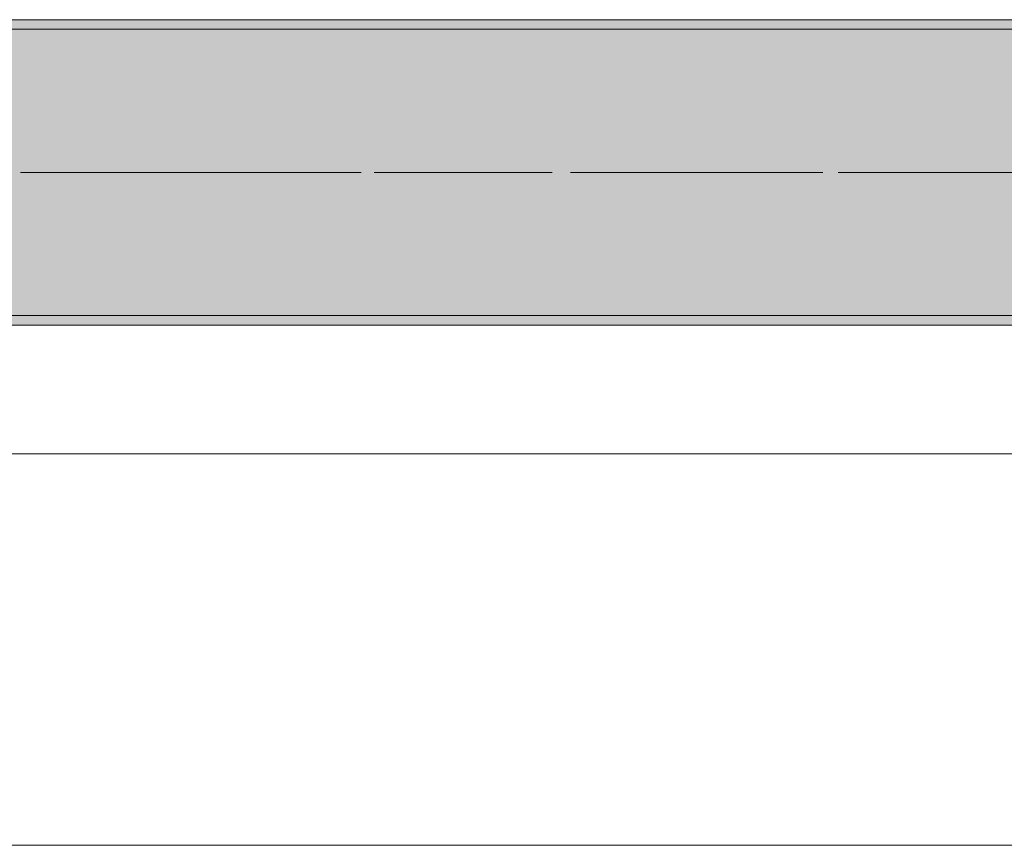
# Model space of a CAD drawing. Header units: metres. Extents: x -3.6 to 84.5, y -11 to 16.8.
# Tile 73 of 256: x 19.722 to 20.754, y -0.155 to 0.71. Entities that reach past the tile are written whole.
import ezdxf

# ---------------------------------------------------------------- set-up
doc = ezdxf.new("R2010")
doc.units = ezdxf.units.M
doc.header["$MEASUREMENT"] = 0
doc.linetypes.add('Achse', pattern=[0.2, 0.1, -0.05, 0, -0.05])
doc.linetypes.add('Strichlinie doppelt', pattern=[0.546806, 0.264583, -0.105833, 0.070556, -0.105833])
for name, color, linetype in [('451 - Universal.Achsen Raster', 7, 'Continuous'), ('604 - Struktur.Wand Aussen', 7, 'Continuous'), ('608 - Struktur.Träger', 7, 'Continuous')]:
    doc.layers.add(name, color=color, linetype=linetype)
pattern_1 = [(45, (0, 0), (-0.01767767, 0.01767767), [0, -0.025])]

msp = doc.modelspace()

# ---------------------------------------------------------------- hatches: boundary and pattern name
at = {"layer": '608 - Struktur.Träger', "linetype": 'Continuous', "lineweight": 0, "true_color": 0x000000}
h = msp.add_hatch(dxfattribs=at)
h.set_pattern_fill('Gips_0001', color=18, style=0, pattern_type=2)
h.set_pattern_definition(pattern_1)
h.paths.add_polyline_path([(21.97, 0.71), (18.69, 0.71), (18.69, 0.7), (21.97, 0.7)])
h = msp.add_hatch(dxfattribs=at)
h.set_pattern_fill('Beton__Stahlbeton_0001', color=18, style=0, pattern_type=2)
h.set_pattern_definition([(45, (0, 0), (-0.08485281, 0.08485281), []), (45, (-0.04243, 0.04243), (-0.08485281, 0.08485281), [0.09, -0.03])])
h.paths.add_polyline_path([(0.69, 0.7), (0.38, 0.7), (0.38, 0.4), (0.69, 0.4), (3.97, 0.4), (4.29, 0.4), (7.57, 0.4), (7.89, 0.4), (11.17, 0.4), (11.49, 0.4), (14.77, 0.4), (15.09, 0.4), (18.37, 0.4), (18.69, 0.4), (21.97, 0.4), (22.29, 0.4), (25.57, 0.4), (25.89, 0.4), (29.17, 0.4), (29.49, 0.4), (32.77, 0.4), (33.09, 0.4), (36.37, 0.4), (36.69, 0.4), (39.97, 0.4), (40.29, 0.4), (43.57, 0.4), (43.89, 0.4), (47.17, 0.4), (47.49, 0.4), (50.77, 0.4), (51.09, 0.4), (51.8, 0.4), (51.97, 0.4), (54.37, 0.4), (54.69, 0.4), (57.97, 0.4), (58.29, 0.4), (61.57, 0.4), (61.88, 0.4), (61.88, 0.7), (61.57, 0.7), (58.29, 0.7), (57.97, 0.7), (54.69, 0.7), (54.37, 0.7), (51.97, 0.7), (51.8, 0.7), (51.09, 0.7), (50.77, 0.7), (47.49, 0.7), (47.17, 0.7), (43.89, 0.7), (43.57, 0.7), (40.29, 0.7), (39.935, 0.7), (36.69, 0.7), (36.37, 0.7), (33.09, 0.7), (32.77, 0.7), (29.49, 0.7), (29.17, 0.7), (25.89, 0.7), (25.57, 0.7), (22.29, 0.7), (21.97, 0.7), (18.69, 0.7), (18.37, 0.7), (15.09, 0.7), (14.77, 0.7), (11.49, 0.7), (11.17, 0.7), (7.89, 0.7), (7.57, 0.7), (4.29, 0.7), (3.97, 0.7)])
h = msp.add_hatch(dxfattribs=at)
h.set_pattern_fill('Gips_0001', color=18, style=0, pattern_type=2)
h.set_pattern_definition(pattern_1)
h.paths.add_polyline_path([(18.69, 0.4), (18.69, 0.39), (21.97, 0.39), (21.97, 0.4)])

# ---------------------------------------------------------------- linework, layer by layer
at = {"layer": '451 - Universal.Achsen Raster', "color": 160, "linetype": 'Strichlinie doppelt', "lineweight": 9, "true_color": 0x3232ff}
msp.add_line((64.935, 0.55), (-3.175, 0.55), dxfattribs=at)
at = {"layer": '604 - Struktur.Wand Aussen', "color": 7, "linetype": 'Continuous', "lineweight": 13}
for p, q in [((21.52, 0.255), (19.12, 0.255)), ((19.12, -0.155), (21.52, -0.155))]:
    msp.add_line(p, q, dxfattribs=at)
at = {"layer": '608 - Struktur.Träger', "color": 7, "linetype": 'Continuous', "lineweight": 13}
for p, q in [((0.38, 0.71), (61.88, 0.71)), ((21.97, 0.7), (18.69, 0.7)), ((0.38, 0.39), (61.88, 0.39))]:
    msp.add_line(p, q, dxfattribs=at)
at = {"layer": '608 - Struktur.Träger', "color": 7, "linetype": 'Continuous', "lineweight": 5}
for p, q in [((21.97, 0.71), (18.69, 0.71)), ((21.97, 0.39), (18.69, 0.39))]:
    msp.add_line(p, q, dxfattribs=at)
at = {"layer": '608 - Struktur.Träger', "color": 7, "linetype": 'Achse', "lineweight": 9}
msp.add_line((0.38, 0.55), (61.88, 0.55), dxfattribs=at)
at = {"layer": '608 - Struktur.Träger', "color": 7, "linetype": 'Continuous', "lineweight": 13, "flags": 128}
msp.add_lwpolyline([(54.69, 0.4), (54.37, 0.4), (51.97, 0.4), (51.8, 0.4), (51.09, 0.4), (50.77, 0.4), (47.49, 0.4), (47.17, 0.4), (43.89, 0.4), (43.57, 0.4), (40.29, 0.4), (39.97, 0.4), (36.69, 0.4), (36.37, 0.4), (33.09, 0.4), (32.77, 0.4), (29.49, 0.4), (29.17, 0.4), (25.89, 0.4), (25.57, 0.4), (22.29, 0.4), (21.97, 0.4), (18.69, 0.4), (18.37, 0.4)], dxfattribs=at)

doc.saveas('drawing.dxf')
